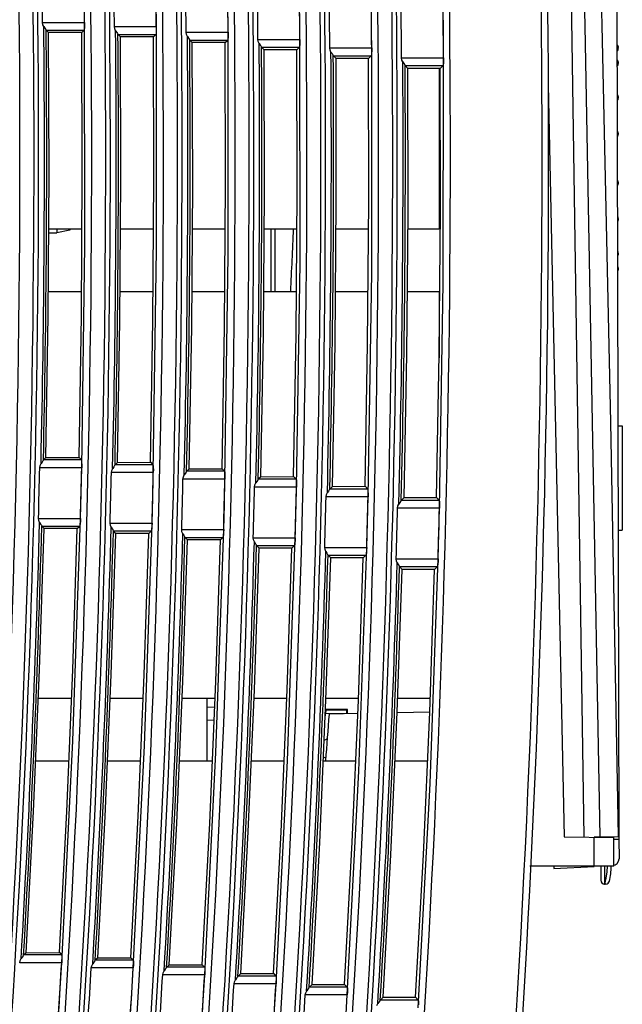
# Model space of a CAD drawing. Header units: millimetres. Extents: x 0 to 700, y 0 to 600.
# Tile 23 of 65: x 124 to 170, y 272 to 347. Entities that reach past the tile are written whole.
import ezdxf

# ---------------------------------------------------------------- set-up
doc = ezdxf.new("R2010")
doc.units = ezdxf.units.MM
doc.header["$LTSCALE"] = 39.111111
doc.layers.get('0').update_dxf_attribs({"linetype": 'CONTINUOUS'})

msp = doc.modelspace()

# ---------------------------------------------------------------- linework, layer by layer
at = {"color": 7, "linetype": 'CONTINUOUS'}
for p, q in [((170.19, 284.642), (170.001, 378.654)), ((166.109, 377.183), (167.495, 284.591)), ((167.584, 346.823), (166.951, 377.184)), ((168.891, 346.835), (168.121, 377.187)), ((129.212, 347.079), (129.193, 349.015)), ((134.715, 346.755), (134.697, 348.692)), ((156.722, 346.301), (156.701, 348.239)), ((140.219, 346.323), (140.21, 347.498)), ((145.716, 346.953), (145.703, 348.125)), ((151.222, 346.296), (151.209, 347.465)), ((126.023, 346.908), (125.996, 347.079)), ((125.996, 347.079), (129.211, 347.079)), ((126.09, 346.761), (126.023, 346.908)), ((126.09, 346.761), (126.171, 346.641)), ((129.204, 346.67), (129.192, 346.537)), ((129.21, 346.86), (129.204, 346.67)), ((129.211, 347.079), (129.21, 346.86)), ((129.241, 329.999), (129.212, 347.1)), ((131.526, 346.584), (131.499, 346.755)), ((131.499, 346.755), (134.714, 346.755)), ((134.714, 346.755), (134.714, 346.537)), ((134.738, 329.653), (134.715, 346.777)), ((145.724, 345.78), (145.716, 346.953)), ((168.169, 316.409), (167.584, 346.823)), ((169.56, 316.429), (168.891, 346.835)), ((126.171, 346.641), (126.237, 346.546)), ((126.237, 346.546), (126.267, 346.492)), ((126.27, 346.485), (126.267, 346.492)), ((126.273, 346.48), (126.27, 346.485)), ((126.453, 346.302), (126.273, 346.48)), ((126.273, 346.48), (129.178, 346.48)), ((126.494, 335.434), (126.453, 346.302)), ((128.998, 346.299), (126.453, 346.302)), ((128.998, 346.299), (129.178, 346.48)), ((129.039, 335.433), (128.998, 346.299)), ((129.192, 346.537), (129.178, 346.48)), ((131.594, 346.437), (131.526, 346.584)), ((131.594, 346.437), (131.675, 346.317)), ((131.675, 346.317), (131.74, 346.223)), ((131.74, 346.223), (131.77, 346.169)), ((131.773, 346.161), (131.77, 346.169)), ((131.776, 346.157), (131.773, 346.161)), ((131.963, 345.972), (131.776, 346.157)), ((131.776, 346.157), (134.681, 346.157)), ((132, 335.093), (131.963, 345.972)), ((134.495, 345.969), (131.963, 345.972)), ((134.495, 345.969), (134.681, 346.157)), ((134.532, 335.092), (134.495, 345.969)), ((134.695, 346.214), (134.681, 346.157)), ((134.707, 346.347), (134.695, 346.214)), ((134.714, 346.537), (134.707, 346.347)), ((137.03, 346.152), (137.003, 346.323)), ((137.003, 346.323), (140.219, 346.323)), ((137.098, 346.004), (137.03, 346.152)), ((137.098, 346.004), (137.178, 345.884)), ((140.211, 345.914), (140.199, 345.781)), ((140.218, 346.104), (140.211, 345.914)), ((140.219, 346.323), (140.218, 346.104)), ((140.235, 329.19), (140.219, 346.344)), ((151.229, 345.128), (151.222, 346.296)), ((156.735, 344.364), (156.722, 346.301)), ((137.178, 345.884), (137.244, 345.79)), ((137.244, 345.79), (137.274, 345.736)), ((137.277, 345.729), (137.274, 345.736)), ((137.28, 345.724), (137.277, 345.729)), ((137.473, 345.533), (137.28, 345.724)), ((137.28, 345.724), (140.185, 345.724)), ((137.506, 334.638), (137.473, 345.533)), ((139.992, 345.53), (137.473, 345.533)), ((139.992, 345.53), (140.185, 345.724)), ((140.024, 334.637), (139.992, 345.53)), ((140.199, 345.781), (140.185, 345.724)), ((142.535, 345.609), (142.508, 345.78)), ((142.508, 345.78), (145.723, 345.78)), ((142.602, 345.462), (142.535, 345.609)), ((142.602, 345.462), (142.683, 345.342)), ((142.683, 345.342), (142.748, 345.248)), ((142.748, 345.248), (142.779, 345.194)), ((142.782, 345.186), (142.779, 345.194)), ((142.785, 345.182), (142.782, 345.186)), ((142.984, 344.984), (142.785, 345.182)), ((142.785, 345.182), (145.689, 345.182)), ((145.489, 344.981), (145.689, 345.182)), ((145.704, 345.239), (145.689, 345.182)), ((145.715, 345.372), (145.704, 345.239)), ((145.722, 345.562), (145.715, 345.372)), ((145.723, 345.78), (145.722, 345.562)), ((145.731, 328.609), (145.724, 345.802)), ((151.226, 327.909), (151.229, 345.149)), ((170.077, 345.337), (170.068, 345.351)), ((170.079, 345.334), (170.068, 345.351)), ((170.068, 345.346), (170.1, 345.286)), ((170.092, 345.309), (170.077, 345.337)), ((170.093, 345.306), (170.079, 345.334)), ((170.102, 345.282), (170.092, 345.309)), ((170.103, 345.279), (170.093, 345.306)), ((170.1, 345.286), (170.116, 345.217)), ((170.109, 345.258), (170.102, 345.282)), ((170.11, 345.254), (170.103, 345.279)), ((170.114, 345.234), (170.109, 345.258)), ((170.115, 345.229), (170.11, 345.254)), ((170.118, 345.212), (170.114, 345.234)), ((170.118, 345.207), (170.115, 345.229)), ((170.116, 345.217), (170.116, 345.218)), ((170.116, 345.218), (170.116, 345.218)), ((170.116, 345.218), (170.116, 345.218)), ((170.116, 345.218), (170.117, 345.216)), ((170.116, 345.216), (170.116, 345.217)), ((170.116, 345.212), (170.116, 345.216)), ((170.117, 345.207), (170.116, 345.212)), ((170.117, 345.216), (170.117, 345.214)), ((170.117, 345.214), (170.117, 345.212)), ((170.117, 345.212), (170.118, 345.209)), ((170.117, 345.202), (170.117, 345.207)), ((170.117, 345.197), (170.117, 345.202)), ((170.118, 345.192), (170.117, 345.197)), ((170.122, 345.176), (170.118, 345.212)), ((170.118, 345.209), (170.118, 345.205)), ((170.118, 345.205), (170.119, 345.199)), ((170.119, 345.179), (170.118, 345.192)), ((170.121, 345.163), (170.119, 345.179)), ((170.121, 345.186), (170.122, 345.174)), ((170.125, 345.154), (170.121, 345.182)), ((170.122, 345.15), (170.121, 345.163)), ((170.125, 345.146), (170.122, 345.176)), ((170.124, 345.137), (170.122, 345.15)), ((170.124, 345.154), (170.126, 345.139)), ((170.125, 345.124), (170.124, 345.137)), ((170.128, 345.118), (170.125, 345.154)), ((143.011, 334.067), (142.984, 344.984)), ((145.489, 344.981), (142.984, 344.984)), ((145.516, 334.066), (145.489, 344.981)), ((148.04, 344.957), (148.014, 345.128)), ((148.014, 345.128), (151.229, 345.128)), ((148.107, 344.81), (148.04, 344.957)), ((148.107, 344.81), (148.188, 344.69)), ((148.188, 344.69), (148.253, 344.595)), ((148.253, 344.595), (148.284, 344.541)), ((148.287, 344.534), (148.284, 344.541)), ((148.29, 344.529), (148.287, 344.534)), ((148.496, 344.324), (148.29, 344.529)), ((148.29, 344.529), (151.194, 344.529)), ((150.988, 344.321), (151.194, 344.529)), ((151.209, 344.586), (151.194, 344.529)), ((151.221, 344.719), (151.209, 344.586)), ((151.228, 344.909), (151.221, 344.719)), ((151.229, 345.128), (151.228, 344.909)), ((156.719, 327.09), (156.735, 344.386)), ((170.069, 344.882), (170.083, 344.901)), ((170.082, 344.9), (170.098, 344.927)), ((170.083, 344.901), (170.098, 344.928)), ((170.098, 344.928), (170.111, 344.955)), ((170.098, 344.927), (170.11, 344.954)), ((170.11, 344.954), (170.119, 344.981)), ((170.111, 344.955), (170.12, 344.983)), ((170.119, 344.981), (170.126, 345.007)), ((170.12, 344.983), (170.126, 345.01)), ((170.127, 345.112), (170.125, 345.124)), ((170.126, 345.01), (170.13, 345.035)), ((170.126, 345.007), (170.13, 345.032)), ((170.127, 345.132), (170.128, 345.121)), ((170.129, 345.104), (170.127, 345.127)), ((170.127, 345.107), (170.127, 345.112)), ((170.128, 345.104), (170.127, 345.107)), ((170.128, 345.121), (170.128, 345.117)), ((170.13, 345.093), (170.128, 345.118)), ((170.128, 345.117), (170.129, 345.111)), ((170.128, 345.102), (170.128, 345.104)), ((170.129, 345.099), (170.128, 345.102)), ((170.129, 345.111), (170.129, 345.106)), ((170.129, 345.106), (170.129, 345.102)), ((170.131, 345.083), (170.129, 345.104)), ((170.129, 345.102), (170.129, 345.099)), ((170.129, 345.099), (170.129, 345.098)), ((170.129, 345.097), (170.129, 345.099)), ((170.131, 345.068), (170.129, 345.098)), ((170.129, 345.098), (170.129, 345.097)), ((170.129, 345.097), (170.129, 345.097)), ((170.129, 345.097), (170.129, 345.097)), ((170.131, 345.068), (170.13, 345.093)), ((170.13, 345.035), (170.131, 345.059)), ((170.13, 345.032), (170.131, 345.056)), ((170.131, 345.073), (170.131, 345.083)), ((170.131, 345.064), (170.131, 345.068)), ((170.131, 345.061), (170.131, 345.065)), ((170.131, 345.059), (170.131, 345.064)), ((170.131, 345.056), (170.131, 345.061)), ((148.516, 333.381), (148.496, 344.324)), ((150.988, 344.321), (148.496, 344.324)), ((151.008, 333.38), (150.988, 344.321)), ((153.545, 344.193), (153.519, 344.364)), ((153.519, 344.364), (156.734, 344.364)), ((153.613, 344.046), (153.545, 344.193)), ((153.613, 344.046), (153.693, 343.926)), ((153.693, 343.926), (153.758, 343.832)), ((153.758, 343.832), (153.789, 343.778)), ((153.792, 343.77), (153.789, 343.778)), ((153.795, 343.766), (153.792, 343.77)), ((154.008, 343.554), (153.795, 343.766)), ((153.795, 343.766), (156.699, 343.766)), ((156.486, 343.551), (156.699, 343.766)), ((156.714, 343.823), (156.699, 343.766)), ((156.726, 343.956), (156.714, 343.823)), ((156.733, 344.146), (156.726, 343.956)), ((156.734, 344.364), (156.733, 344.146)), ((170.079, 344.182), (170.07, 344.195)), ((170.071, 344.159), (170.1, 344.111)), ((170.071, 343.735), (170.086, 343.756)), ((170.096, 344.148), (170.079, 344.182)), ((170.086, 343.756), (170.102, 343.786)), ((170.108, 344.112), (170.096, 344.148)), ((170.1, 344.111), (170.116, 344.051)), ((170.102, 343.786), (170.115, 343.816)), ((170.116, 344.079), (170.108, 344.112)), ((170.115, 343.816), (170.123, 343.846)), ((170.122, 344.043), (170.116, 344.079)), ((170.116, 344.057), (170.117, 344.059)), ((170.116, 344.055), (170.116, 344.057)), ((170.116, 344.052), (170.116, 344.055)), ((170.116, 344.048), (170.116, 344.052)), ((170.116, 344.044), (170.116, 344.048)), ((170.116, 344.039), (170.116, 344.044)), ((170.117, 344.032), (170.116, 344.039)), ((170.117, 344.059), (170.117, 344.06)), ((170.117, 344.06), (170.117, 344.059)), ((170.117, 344.059), (170.118, 344.058)), ((170.117, 344.026), (170.117, 344.032)), ((170.117, 344.021), (170.117, 344.026)), ((170.118, 344.015), (170.117, 344.021)), ((170.118, 344.058), (170.118, 344.057)), ((170.118, 344.057), (170.119, 344.053)), ((170.118, 344.009), (170.118, 344.015)), ((170.119, 344.001), (170.118, 344.009)), ((170.119, 344.053), (170.12, 344.049)), ((170.12, 343.993), (170.119, 344.001)), ((170.12, 344.049), (170.121, 344.044)), ((170.121, 343.986), (170.12, 343.993)), ((170.121, 344.044), (170.122, 344.039)), ((170.122, 343.978), (170.121, 343.986)), ((170.127, 343.999), (170.122, 344.043)), ((170.122, 344.039), (170.122, 344.035)), ((170.122, 344.035), (170.123, 344.03)), ((170.122, 343.973), (170.122, 343.978)), ((170.123, 343.968), (170.122, 343.973)), ((170.123, 344.03), (170.124, 344.024)), ((170.124, 343.963), (170.123, 343.968)), ((170.123, 343.846), (170.129, 343.876)), ((170.124, 344.024), (170.124, 344.017)), ((170.124, 344.017), (170.125, 344.009)), ((170.124, 343.958), (170.124, 343.963)), ((170.125, 343.952), (170.124, 343.958)), ((170.124, 343.85), (170.13, 343.893)), ((170.124, 343.848), (170.124, 343.85)), ((170.125, 344.009), (170.126, 344.001)), ((170.126, 343.948), (170.125, 343.952)), ((170.126, 344.001), (170.127, 343.994)), ((170.127, 343.945), (170.126, 343.948)), ((170.13, 343.957), (170.127, 343.999)), ((170.127, 343.994), (170.127, 343.987)), ((170.127, 343.987), (170.128, 343.982)), ((170.127, 343.942), (170.127, 343.945)), ((170.128, 343.941), (170.127, 343.942)), ((170.128, 343.982), (170.128, 343.977)), ((170.128, 343.977), (170.129, 343.97)), ((170.128, 343.94), (170.128, 343.941)), ((170.129, 343.94), (170.128, 343.94)), ((170.129, 343.97), (170.129, 343.962)), ((170.129, 343.962), (170.129, 343.956)), ((170.129, 343.956), (170.129, 343.952)), ((170.129, 343.952), (170.129, 343.948)), ((170.131, 343.922), (170.129, 343.949)), ((170.129, 343.948), (170.129, 343.946)), ((170.129, 343.946), (170.129, 343.943)), ((170.129, 343.943), (170.129, 343.941)), ((170.129, 343.941), (170.129, 343.94)), ((170.129, 343.876), (170.131, 343.904)), ((170.131, 343.922), (170.13, 343.957)), ((170.13, 343.893), (170.131, 343.899)), ((170.131, 343.92), (170.131, 343.922)), ((170.131, 343.904), (170.131, 343.92)), ((154.02, 332.578), (154.008, 343.554)), ((156.486, 343.551), (154.008, 343.554)), ((156.395, 343.551), (156.395, 331.254)), ((156.498, 332.577), (156.486, 343.551)), ((164.756, 342.294), (165.996, 284.617)), ((170.077, 341.53), (170.076, 341.532)), ((170.08, 341.526), (170.076, 341.532)), ((170.076, 341.429), (170.1, 341.404)), ((170.098, 341.491), (170.077, 341.53)), ((170.101, 341.484), (170.08, 341.526)), ((170.112, 341.45), (170.098, 341.491)), ((170.1, 341.404), (170.116, 341.366)), ((170.114, 341.442), (170.101, 341.484)), ((170.121, 341.408), (170.112, 341.45)), ((170.123, 341.4), (170.114, 341.442)), ((170.116, 341.38), (170.117, 341.385)), ((170.116, 341.375), (170.116, 341.38)), ((170.116, 341.371), (170.116, 341.375)), ((170.116, 341.367), (170.116, 341.371)), ((170.116, 341.361), (170.116, 341.367)), ((170.116, 341.354), (170.116, 341.361)), ((170.117, 341.39), (170.118, 341.391)), ((170.117, 341.388), (170.117, 341.39)), ((170.117, 341.385), (170.117, 341.388)), ((170.118, 341.391), (170.118, 341.392)), ((170.118, 341.392), (170.119, 341.392)), ((170.119, 341.392), (170.12, 341.391)), ((170.12, 341.391), (170.121, 341.389)), ((170.128, 341.359), (170.121, 341.408)), ((170.121, 341.389), (170.122, 341.386)), ((170.122, 341.386), (170.122, 341.384)), ((170.122, 341.384), (170.123, 341.381)), ((170.128, 341.355), (170.123, 341.4)), ((170.123, 341.381), (170.124, 341.377)), ((170.124, 341.377), (170.124, 341.371)), ((170.124, 341.371), (170.125, 341.365)), ((170.125, 341.365), (170.126, 341.359)), ((170.077, 341.09), (170.086, 341.103)), ((170.086, 341.103), (170.103, 341.136)), ((170.103, 341.136), (170.116, 341.169)), ((170.117, 341.345), (170.116, 341.354)), ((170.116, 341.169), (170.124, 341.202)), ((170.117, 341.337), (170.117, 341.345)), ((170.117, 341.33), (170.117, 341.337)), ((170.118, 341.324), (170.117, 341.33)), ((170.118, 341.318), (170.118, 341.324)), ((170.119, 341.311), (170.118, 341.318)), ((170.12, 341.304), (170.119, 341.311)), ((170.121, 341.297), (170.12, 341.304)), ((170.122, 341.292), (170.121, 341.297)), ((170.122, 341.288), (170.122, 341.292)), ((170.123, 341.285), (170.122, 341.288)), ((170.124, 341.282), (170.123, 341.285)), ((170.124, 341.279), (170.124, 341.282)), ((170.125, 341.278), (170.124, 341.279)), ((170.124, 341.202), (170.129, 341.234)), ((170.126, 341.276), (170.125, 341.278)), ((170.126, 341.359), (170.127, 341.352)), ((170.127, 341.276), (170.126, 341.276)), ((170.127, 341.352), (170.127, 341.346)), ((170.127, 341.346), (170.128, 341.341)), ((170.128, 341.277), (170.127, 341.277)), ((170.127, 341.277), (170.127, 341.276)), ((170.131, 341.305), (170.128, 341.359)), ((170.131, 341.303), (170.128, 341.355)), ((170.128, 341.341), (170.128, 341.335)), ((170.128, 341.335), (170.129, 341.328)), ((170.129, 341.283), (170.128, 341.279)), ((170.128, 341.279), (170.128, 341.277)), ((170.129, 341.328), (170.129, 341.319)), ((170.129, 341.319), (170.129, 341.311)), ((170.129, 341.311), (170.129, 341.306)), ((170.129, 341.306), (170.129, 341.301)), ((170.131, 341.284), (170.129, 341.302)), ((170.129, 341.301), (170.129, 341.296)), ((170.129, 341.296), (170.129, 341.292)), ((170.129, 341.292), (170.129, 341.287)), ((170.129, 341.287), (170.129, 341.283)), ((170.129, 341.234), (170.131, 341.264)), ((170.131, 341.283), (170.131, 341.305)), ((170.131, 341.284), (170.131, 341.284)), ((170.131, 341.264), (170.131, 341.284)), ((170.131, 341.282), (170.131, 341.283)), ((170.096, 338.715), (170.081, 338.74)), ((170.082, 338.575), (170.1, 338.567)), ((170.082, 338.32), (170.094, 338.34)), ((170.094, 338.34), (170.112, 338.381)), ((170.113, 338.67), (170.096, 338.715)), ((170.1, 338.567), (170.116, 338.552)), ((170.112, 338.381), (170.123, 338.423)), ((170.123, 338.628), (170.113, 338.67)), ((170.116, 338.569), (170.117, 338.576)), ((170.116, 338.563), (170.116, 338.569)), ((170.116, 338.558), (170.116, 338.563)), ((170.116, 338.552), (170.116, 338.558)), ((170.116, 338.546), (170.116, 338.552)), ((170.116, 338.539), (170.116, 338.546)), ((170.117, 338.53), (170.116, 338.539)), ((170.117, 338.585), (170.118, 338.587)), ((170.117, 338.581), (170.117, 338.585)), ((170.117, 338.576), (170.117, 338.581)), ((170.117, 338.521), (170.117, 338.53)), ((170.117, 338.515), (170.117, 338.521)), ((170.118, 338.51), (170.117, 338.515)), ((170.118, 338.59), (170.119, 338.593)), ((170.118, 338.587), (170.118, 338.59)), ((170.118, 338.505), (170.118, 338.51)), ((170.119, 338.5), (170.118, 338.505)), ((170.119, 338.593), (170.12, 338.595)), ((170.12, 338.494), (170.119, 338.5)), ((170.12, 338.595), (170.121, 338.596)), ((170.121, 338.49), (170.12, 338.494)), ((170.121, 338.596), (170.122, 338.596)), ((170.122, 338.487), (170.121, 338.49)), ((170.122, 338.596), (170.122, 338.595)), ((170.122, 338.595), (170.123, 338.594)), ((170.122, 338.485), (170.122, 338.487)), ((170.123, 338.483), (170.122, 338.485)), ((170.128, 338.588), (170.123, 338.628)), ((170.123, 338.594), (170.124, 338.592)), ((170.124, 338.483), (170.123, 338.483)), ((170.123, 338.423), (170.129, 338.464)), ((170.124, 338.592), (170.124, 338.589)), ((170.124, 338.589), (170.125, 338.585)), ((170.125, 338.483), (170.124, 338.483)), ((170.124, 338.483), (170.124, 338.483)), ((170.125, 338.585), (170.126, 338.58)), ((170.126, 338.485), (170.125, 338.483)), ((170.126, 338.58), (170.127, 338.575)), ((170.127, 338.487), (170.126, 338.485)), ((170.127, 338.575), (170.127, 338.571)), ((170.127, 338.571), (170.128, 338.566)), ((170.128, 338.493), (170.127, 338.49)), ((170.127, 338.49), (170.127, 338.487)), ((170.131, 338.539), (170.128, 338.588)), ((170.128, 338.566), (170.128, 338.561)), ((170.128, 338.561), (170.129, 338.554)), ((170.129, 338.502), (170.128, 338.496)), ((170.128, 338.496), (170.128, 338.493)), ((170.129, 338.554), (170.129, 338.546)), ((170.129, 338.546), (170.129, 338.537)), ((170.129, 338.537), (170.129, 338.531)), ((170.129, 338.531), (170.129, 338.526)), ((170.131, 338.519), (170.129, 338.527)), ((170.129, 338.526), (170.129, 338.52)), ((170.129, 338.52), (170.129, 338.515)), ((170.129, 338.515), (170.129, 338.509)), ((170.129, 338.509), (170.129, 338.502)), ((170.129, 338.464), (170.131, 338.507)), ((170.131, 338.52), (170.131, 338.539)), ((170.131, 338.507), (170.131, 338.519)), ((126.424, 324.565), (126.494, 335.434)), ((128.969, 324.566), (129.039, 335.433)), ((131.927, 324.214), (132, 335.093)), ((134.459, 324.215), (134.532, 335.092)), ((137.428, 323.743), (137.506, 334.638)), ((139.947, 323.744), (140.024, 334.637)), ((170.094, 334.968), (170.089, 334.977)), ((170.095, 334.967), (170.089, 334.976)), ((170.089, 334.736), (170.1, 334.74)), ((170.09, 334.582), (170.097, 334.594)), ((170.09, 334.582), (170.096, 334.593)), ((170.112, 334.926), (170.094, 334.968)), ((170.113, 334.924), (170.095, 334.967)), ((170.096, 334.593), (170.113, 334.638)), ((170.097, 334.594), (170.114, 334.64)), ((170.1, 334.74), (170.116, 334.755)), ((170.123, 334.884), (170.112, 334.926)), ((170.124, 334.881), (170.113, 334.924)), ((170.113, 334.638), (170.123, 334.679)), ((170.114, 334.64), (170.123, 334.682)), ((170.116, 334.769), (170.117, 334.778)), ((170.116, 334.762), (170.116, 334.769)), ((170.116, 334.755), (170.116, 334.762)), ((170.116, 334.75), (170.116, 334.755)), ((170.116, 334.745), (170.116, 334.75)), ((170.116, 334.738), (170.116, 334.745)), ((170.117, 334.732), (170.116, 334.738)), ((170.117, 334.793), (170.118, 334.798)), ((170.117, 334.786), (170.117, 334.793)), ((170.117, 334.778), (170.117, 334.786)), ((170.117, 334.727), (170.117, 334.732)), ((170.117, 334.723), (170.117, 334.727)), ((170.118, 334.72), (170.117, 334.723)), ((170.118, 334.802), (170.119, 334.808)), ((170.118, 334.798), (170.118, 334.802)), ((170.118, 334.717), (170.118, 334.72)), ((170.119, 334.715), (170.118, 334.717)), ((170.119, 334.808), (170.12, 334.813)), ((170.12, 334.713), (170.119, 334.715)), ((170.12, 334.813), (170.121, 334.817)), ((170.121, 334.712), (170.12, 334.713)), ((170.121, 334.817), (170.122, 334.821)), ((170.122, 334.712), (170.121, 334.712)), ((170.122, 334.823), (170.123, 334.824)), ((170.122, 334.821), (170.122, 334.823)), ((170.123, 334.714), (170.122, 334.712)), ((170.122, 334.712), (170.122, 334.712)), ((170.129, 334.844), (170.123, 334.884)), ((170.123, 334.824), (170.124, 334.825)), ((170.123, 334.682), (170.128, 334.723)), ((170.123, 334.679), (170.128, 334.72)), ((170.124, 334.716), (170.123, 334.714)), ((170.129, 334.84), (170.124, 334.881)), ((170.124, 334.825), (170.125, 334.825)), ((170.124, 334.825), (170.124, 334.825)), ((170.125, 334.723), (170.124, 334.719)), ((170.124, 334.719), (170.124, 334.716)), ((170.125, 334.825), (170.126, 334.823)), ((170.126, 334.728), (170.125, 334.723)), ((170.126, 334.823), (170.127, 334.821)), ((170.127, 334.732), (170.126, 334.728)), ((170.127, 334.821), (170.127, 334.818)), ((170.127, 334.818), (170.128, 334.816)), ((170.128, 334.742), (170.127, 334.737)), ((170.127, 334.737), (170.127, 334.732)), ((170.128, 334.816), (170.128, 334.812)), ((170.128, 334.812), (170.129, 334.807)), ((170.128, 334.723), (170.131, 334.772)), ((170.129, 334.753), (170.128, 334.747)), ((170.128, 334.72), (170.13, 334.748)), ((170.128, 334.747), (170.128, 334.742)), ((170.131, 334.799), (170.129, 334.844)), ((170.131, 334.799), (170.129, 334.84)), ((170.129, 334.807), (170.129, 334.8)), ((170.129, 334.8), (170.129, 334.793)), ((170.129, 334.793), (170.129, 334.787)), ((170.131, 334.79), (170.129, 334.783)), ((170.129, 334.787), (170.129, 334.782)), ((170.129, 334.782), (170.129, 334.776)), ((170.129, 334.776), (170.129, 334.77)), ((170.129, 334.77), (170.129, 334.762)), ((170.129, 334.762), (170.129, 334.753)), ((170.131, 334.788), (170.131, 334.799)), ((170.131, 334.771), (170.131, 334.79)), ((142.928, 323.151), (143.011, 334.067)), ((145.433, 323.152), (145.516, 334.066)), ((148.426, 322.438), (148.516, 333.381)), ((150.918, 322.439), (151.008, 333.38)), ((153.922, 321.603), (154.02, 332.578)), ((156.4, 321.604), (156.498, 332.577)), ((170.103, 332.172), (170.095, 332.188)), ((170.095, 331.898), (170.1, 331.903)), ((170.095, 331.813), (170.101, 331.824)), ((170.1, 331.903), (170.116, 331.941)), ((170.101, 331.824), (170.115, 331.867)), ((170.116, 332.139), (170.103, 332.172)), ((170.115, 331.867), (170.123, 331.909)), ((170.124, 332.106), (170.116, 332.139)), ((170.116, 331.958), (170.117, 331.966)), ((170.116, 331.951), (170.116, 331.958)), ((170.116, 331.946), (170.116, 331.951)), ((170.116, 331.941), (170.116, 331.946)), ((170.116, 331.937), (170.116, 331.941)), ((170.116, 331.932), (170.116, 331.937)), ((170.116, 331.928), (170.116, 331.932)), ((170.117, 331.923), (170.116, 331.928)), ((170.117, 331.979), (170.118, 331.984)), ((170.117, 331.973), (170.117, 331.979)), ((170.117, 331.966), (170.117, 331.973)), ((170.117, 331.92), (170.117, 331.923)), ((170.117, 331.918), (170.117, 331.92)), ((170.118, 331.917), (170.117, 331.918)), ((170.118, 331.99), (170.119, 331.997)), ((170.118, 331.984), (170.118, 331.99)), ((170.118, 331.916), (170.118, 331.917)), ((170.119, 331.916), (170.118, 331.916)), ((170.119, 331.997), (170.12, 332.004)), ((170.12, 331.917), (170.119, 331.916)), ((170.12, 332.004), (170.121, 332.01)), ((170.121, 331.919), (170.12, 331.917)), ((170.121, 332.01), (170.122, 332.016)), ((170.122, 331.921), (170.121, 331.919)), ((170.122, 332.02), (170.123, 332.023)), ((170.122, 332.016), (170.122, 332.02)), ((170.123, 331.927), (170.122, 331.924)), ((170.122, 331.924), (170.122, 331.921)), ((170.123, 332.023), (170.124, 332.026)), ((170.123, 331.909), (170.128, 331.955)), ((170.124, 331.931), (170.123, 331.927)), ((170.129, 332.074), (170.124, 332.106)), ((170.124, 332.028), (170.125, 332.03)), ((170.124, 332.026), (170.124, 332.028)), ((170.125, 331.943), (170.124, 331.936)), ((170.124, 331.936), (170.124, 331.931)), ((170.125, 332.03), (170.126, 332.031)), ((170.126, 331.949), (170.125, 331.943)), ((170.126, 332.031), (170.127, 332.032)), ((170.127, 331.955), (170.126, 331.949)), ((170.127, 332.032), (170.127, 332.031)), ((170.127, 332.031), (170.128, 332.03)), ((170.128, 331.967), (170.127, 331.961)), ((170.127, 331.961), (170.127, 331.955)), ((170.128, 332.03), (170.128, 332.029)), ((170.128, 332.029), (170.129, 332.026)), ((170.128, 331.955), (170.131, 332.007)), ((170.129, 331.979), (170.128, 331.972)), ((170.128, 331.972), (170.128, 331.967)), ((170.131, 332.044), (170.129, 332.074)), ((170.129, 332.026), (170.129, 332.021)), ((170.131, 332.025), (170.129, 332.008)), ((170.129, 332.021), (170.129, 332.016)), ((170.129, 332.016), (170.129, 332.011)), ((170.129, 332.011), (170.129, 332.007)), ((170.129, 332.007), (170.129, 331.996)), ((170.129, 331.996), (170.129, 331.988)), ((170.129, 331.988), (170.129, 331.979)), ((170.131, 332.026), (170.131, 332.044)), ((170.131, 332.025), (170.131, 332.025)), ((170.131, 332.007), (170.131, 332.025)), ((126.465, 330.954), (127.095, 330.954)), ((126.467, 331.254), (129.012, 331.254)), ((127.095, 331.254), (127.095, 330.954)), ((128.095, 331.154), (127.095, 330.954)), ((128.095, 331.254), (128.095, 331.154)), ((131.974, 331.254), (134.506, 331.254)), ((137.482, 331.254), (140, 331.254)), ((142.99, 331.254), (145.495, 331.254)), ((143.5, 331.254), (143.5, 326.454)), ((143.795, 331.254), (143.795, 326.454)), ((148.499, 331.254), (150.99, 331.254)), ((154.008, 331.254), (156.395, 331.254)), ((128.991, 312.921), (129.241, 329.999)), ((134.484, 312.553), (134.738, 329.653)), ((170.102, 329.522), (170.1, 329.527)), ((170.112, 329.499), (170.1, 329.526)), ((170.115, 329.491), (170.102, 329.522)), ((170.124, 329.458), (170.112, 329.499)), ((170.123, 329.461), (170.115, 329.491)), ((170.117, 329.286), (170.118, 329.292)), ((170.117, 329.28), (170.117, 329.286)), ((170.117, 329.272), (170.117, 329.28)), ((170.118, 329.298), (170.119, 329.305)), ((170.118, 329.292), (170.118, 329.298)), ((170.119, 329.305), (170.12, 329.314)), ((170.12, 329.314), (170.121, 329.322)), ((170.121, 329.322), (170.122, 329.329)), ((170.121, 329.258), (170.126, 329.303)), ((170.122, 329.334), (170.123, 329.339)), ((170.122, 329.329), (170.122, 329.334)), ((170.123, 329.279), (170.122, 329.274)), ((170.125, 329.454), (170.123, 329.461)), ((170.123, 329.339), (170.124, 329.345)), ((170.124, 329.285), (170.123, 329.279)), ((170.13, 329.415), (170.124, 329.458)), ((170.124, 329.35), (170.125, 329.355)), ((170.124, 329.345), (170.124, 329.35)), ((170.125, 329.3), (170.124, 329.292)), ((170.124, 329.292), (170.124, 329.285)), ((170.125, 329.355), (170.126, 329.359)), ((170.126, 329.307), (170.125, 329.3)), ((170.126, 329.359), (170.127, 329.363)), ((170.126, 329.3), (170.13, 329.35)), ((170.127, 329.314), (170.126, 329.307)), ((170.127, 329.365), (170.128, 329.367)), ((170.127, 329.363), (170.127, 329.365)), ((170.128, 329.326), (170.127, 329.321)), ((170.127, 329.321), (170.127, 329.314)), ((170.128, 329.367), (170.128, 329.367)), ((170.128, 329.367), (170.129, 329.367)), ((170.129, 329.338), (170.128, 329.332)), ((170.128, 329.332), (170.128, 329.326)), ((170.131, 329.388), (170.129, 329.36)), ((170.129, 329.367), (170.129, 329.366)), ((170.129, 329.366), (170.129, 329.365)), ((170.129, 329.365), (170.129, 329.362)), ((170.129, 329.362), (170.129, 329.359)), ((170.129, 329.359), (170.129, 329.356)), ((170.129, 329.356), (170.129, 329.352)), ((170.129, 329.352), (170.129, 329.346)), ((170.129, 329.346), (170.129, 329.338)), ((170.131, 329.403), (170.13, 329.42)), ((170.131, 329.389), (170.13, 329.415)), ((170.13, 329.346), (170.131, 329.388)), ((170.131, 329.388), (170.131, 329.403)), ((170.131, 329.389), (170.131, 329.386)), ((139.974, 312.059), (140.235, 329.19)), ((145.461, 311.44), (145.731, 328.609)), ((170.101, 329.201), (170.116, 329.256)), ((170.101, 329.174), (170.108, 329.194)), ((170.101, 329.174), (170.107, 329.192)), ((170.107, 329.192), (170.115, 329.225)), ((170.108, 329.194), (170.116, 329.227)), ((170.115, 329.225), (170.121, 329.26)), ((170.116, 329.265), (170.117, 329.272)), ((170.116, 329.26), (170.116, 329.265)), ((170.116, 329.256), (170.116, 329.26)), ((170.116, 329.254), (170.116, 329.256)), ((170.116, 329.251), (170.116, 329.254)), ((170.116, 329.249), (170.116, 329.251)), ((170.117, 329.248), (170.116, 329.249)), ((170.118, 329.249), (170.117, 329.248)), ((170.117, 329.248), (170.117, 329.248)), ((170.117, 329.248), (170.117, 329.248)), ((170.119, 329.255), (170.118, 329.252)), ((170.118, 329.252), (170.118, 329.249)), ((170.12, 329.259), (170.119, 329.255)), ((170.121, 329.264), (170.12, 329.259)), ((170.122, 329.269), (170.121, 329.264)), ((170.122, 329.274), (170.122, 329.269)), ((150.945, 310.693), (151.226, 327.909)), ((170.103, 328.37), (170.102, 328.372)), ((170.113, 328.346), (170.103, 328.37)), ((170.103, 328.036), (170.116, 328.09)), ((170.103, 328.028), (170.108, 328.044)), ((170.108, 328.044), (170.113, 328.067)), ((170.121, 328.321), (170.113, 328.346)), ((170.113, 328.067), (170.117, 328.089)), ((170.116, 328.095), (170.117, 328.1)), ((170.116, 328.092), (170.116, 328.095)), ((170.116, 328.09), (170.116, 328.092)), ((170.117, 328.092), (170.116, 328.09)), ((170.116, 328.09), (170.116, 328.09)), ((170.116, 328.09), (170.116, 328.089)), ((170.116, 328.089), (170.116, 328.09)), ((170.117, 328.111), (170.118, 328.121)), ((170.117, 328.089), (170.12, 328.113)), ((170.117, 328.106), (170.117, 328.111)), ((170.117, 328.1), (170.117, 328.106)), ((170.118, 328.099), (170.117, 328.096)), ((170.117, 328.096), (170.117, 328.094)), ((170.117, 328.094), (170.117, 328.092)), ((170.118, 328.121), (170.12, 328.136)), ((170.119, 328.108), (170.118, 328.103)), ((170.118, 328.103), (170.118, 328.099)), ((170.121, 328.121), (170.119, 328.108)), ((170.12, 328.136), (170.122, 328.152)), ((170.12, 328.113), (170.123, 328.142)), ((170.127, 328.296), (170.121, 328.321)), ((170.122, 328.152), (170.123, 328.163)), ((170.124, 328.146), (170.122, 328.134)), ((170.123, 328.163), (170.124, 328.177)), ((170.123, 328.142), (170.126, 328.172)), ((170.124, 328.177), (170.126, 328.19)), ((170.126, 328.172), (170.129, 328.197)), ((170.126, 328.19), (170.127, 328.195)), ((170.127, 328.182), (170.126, 328.169)), ((170.13, 328.273), (170.127, 328.296)), ((170.127, 328.2), (170.128, 328.203)), ((170.127, 328.195), (170.127, 328.2)), ((170.128, 328.205), (170.129, 328.208)), ((170.128, 328.203), (170.128, 328.205)), ((170.129, 328.196), (170.128, 328.191)), ((170.128, 328.191), (170.128, 328.187)), ((170.131, 328.243), (170.129, 328.21)), ((170.129, 328.197), (170.131, 328.221)), ((170.129, 328.211), (170.129, 328.21)), ((170.129, 328.21), (170.129, 328.211)), ((170.129, 328.211), (170.129, 328.211)), ((170.129, 328.21), (170.129, 328.208)), ((170.129, 328.208), (170.129, 328.21)), ((170.129, 328.208), (170.129, 328.206)), ((170.129, 328.206), (170.129, 328.202)), ((170.129, 328.202), (170.129, 328.196)), ((170.131, 328.252), (170.13, 328.273)), ((170.131, 328.246), (170.131, 328.252)), ((170.131, 328.246), (170.131, 328.243)), ((170.131, 328.221), (170.131, 328.243)), ((156.426, 309.819), (156.719, 327.09)), ((126.436, 326.454), (128.981, 326.454)), ((131.942, 326.454), (134.474, 326.454)), ((137.448, 326.454), (139.966, 326.454)), ((142.953, 326.454), (145.458, 326.454)), ((148.459, 326.454), (150.951, 326.454)), ((153.965, 326.454), (156.395, 326.454)), ((156.395, 326.454), (156.395, 321.348)), ((126.242, 313.698), (126.424, 324.565)), ((128.788, 313.701), (128.969, 324.566)), ((131.742, 313.336), (131.927, 324.214)), ((134.275, 313.339), (134.459, 324.215)), ((137.239, 312.849), (137.428, 323.743)), ((139.759, 312.852), (139.947, 323.744)), ((142.734, 312.236), (142.928, 323.151)), ((145.24, 312.239), (145.433, 323.152)), ((148.225, 311.497), (148.426, 322.438)), ((150.718, 311.5), (150.918, 322.439)), ((153.712, 310.629), (153.922, 321.603)), ((156.192, 310.632), (156.4, 321.604)), ((168.735, 284.615), (168.169, 316.409)), ((170.156, 284.642), (169.56, 316.429)), ((170.127, 316.141), (170.427, 316.136)), ((170.427, 316.136), (170.443, 308.146)), ((126.023, 313.454), (125.957, 313.36)), ((126.054, 313.508), (126.023, 313.454)), ((126.054, 313.508), (126.057, 313.515)), ((126.057, 313.515), (126.06, 313.52)), ((126.242, 313.698), (126.06, 313.52)), ((128.965, 313.52), (126.06, 313.52)), ((126.242, 313.698), (128.788, 313.701)), ((128.788, 313.701), (128.965, 313.52)), ((128.965, 313.52), (128.979, 313.463)), ((128.979, 313.463), (128.989, 313.33)), ((125.775, 312.921), (125.804, 313.092)), ((128.991, 312.921), (125.775, 312.921)), ((125.804, 313.092), (125.874, 313.239)), ((125.957, 313.36), (125.874, 313.239)), ((128.948, 310.976), (128.991, 312.915)), ((128.989, 313.33), (128.993, 313.14)), ((128.993, 313.14), (128.991, 312.921)), ((131.268, 312.553), (131.297, 312.724)), ((131.297, 312.724), (131.367, 312.871)), ((131.45, 312.992), (131.367, 312.871)), ((131.516, 313.086), (131.45, 312.992)), ((131.547, 313.14), (131.516, 313.086)), ((131.547, 313.14), (131.55, 313.147)), ((131.55, 313.147), (131.553, 313.152)), ((131.742, 313.336), (131.553, 313.152)), ((134.459, 313.152), (131.553, 313.152)), ((131.742, 313.336), (134.275, 313.339)), ((134.275, 313.339), (134.459, 313.152)), ((134.459, 313.152), (134.473, 313.095)), ((134.473, 313.095), (134.482, 312.962)), ((134.482, 312.962), (134.486, 312.772)), ((134.486, 312.772), (134.484, 312.553)), ((137.239, 312.849), (137.044, 312.658)), ((137.239, 312.849), (139.759, 312.852)), ((139.759, 312.852), (139.949, 312.658)), ((134.484, 312.553), (131.268, 312.553)), ((134.441, 310.608), (134.484, 312.547)), ((136.759, 312.059), (136.787, 312.231)), ((139.974, 312.059), (136.759, 312.059)), ((136.787, 312.231), (136.857, 312.378)), ((136.941, 312.499), (136.857, 312.378)), ((137.007, 312.593), (136.941, 312.499)), ((137.038, 312.646), (137.007, 312.593)), ((137.038, 312.646), (137.041, 312.654)), ((137.041, 312.654), (137.044, 312.658)), ((139.949, 312.658), (137.044, 312.658)), ((139.93, 310.115), (139.974, 312.053)), ((139.949, 312.658), (139.963, 312.601)), ((139.963, 312.601), (139.973, 312.468)), ((139.973, 312.468), (139.977, 312.278)), ((139.977, 312.278), (139.974, 312.059)), ((142.494, 311.973), (142.428, 311.879)), ((142.525, 312.026), (142.494, 311.973)), ((142.525, 312.026), (142.528, 312.034)), ((142.528, 312.034), (142.531, 312.038)), ((142.734, 312.236), (142.531, 312.038)), ((145.436, 312.038), (142.531, 312.038)), ((142.734, 312.236), (145.24, 312.239)), ((145.24, 312.239), (145.436, 312.038)), ((145.436, 312.038), (145.45, 311.982)), ((145.45, 311.982), (145.46, 311.848)), ((142.246, 311.44), (142.275, 311.611)), ((145.461, 311.44), (142.246, 311.44)), ((142.275, 311.611), (142.344, 311.758)), ((142.428, 311.879), (142.344, 311.758)), ((145.416, 309.495), (145.461, 311.433)), ((145.46, 311.848), (145.464, 311.659)), ((145.464, 311.659), (145.461, 311.44)), ((147.978, 311.227), (147.912, 311.133)), ((148.009, 311.28), (147.978, 311.227)), ((148.009, 311.28), (148.012, 311.287)), ((148.012, 311.287), (148.015, 311.292)), ((148.225, 311.497), (148.015, 311.292)), ((150.92, 311.292), (148.015, 311.292)), ((148.225, 311.497), (150.718, 311.5)), ((150.718, 311.5), (150.92, 311.292)), ((150.92, 311.292), (150.934, 311.235)), ((150.934, 311.235), (150.944, 311.102)), ((128.897, 309.04), (128.948, 310.976)), ((134.39, 308.672), (134.441, 310.608)), ((147.729, 310.693), (147.758, 310.865)), ((150.945, 310.693), (147.729, 310.693)), ((147.758, 310.865), (147.828, 311.012)), ((147.912, 311.133), (147.828, 311.012)), ((150.899, 308.749), (150.945, 310.687)), ((150.944, 311.102), (150.948, 310.912)), ((150.948, 310.912), (150.945, 310.693)), ((153.49, 310.406), (153.459, 310.352)), ((153.49, 310.406), (153.493, 310.413)), ((153.493, 310.413), (153.496, 310.418)), ((153.712, 310.629), (153.496, 310.418)), ((156.401, 310.418), (153.496, 310.418)), ((153.712, 310.629), (156.192, 310.632)), ((156.192, 310.632), (156.401, 310.418)), ((156.401, 310.418), (156.415, 310.361)), ((139.879, 308.178), (139.93, 310.115)), ((153.21, 309.819), (153.239, 309.991)), ((156.426, 309.819), (153.21, 309.819)), ((153.239, 309.991), (153.309, 310.138)), ((153.392, 310.259), (153.309, 310.138)), ((153.459, 310.352), (153.392, 310.259)), ((156.378, 307.874), (156.425, 309.813)), ((156.415, 310.361), (156.424, 310.228)), ((156.424, 310.228), (156.428, 310.038)), ((156.428, 310.038), (156.426, 309.819)), ((125.701, 308.869), (125.681, 309.04)), ((125.681, 309.04), (128.897, 309.04)), ((128.317, 291.985), (128.898, 309.062)), ((128.897, 309.04), (128.888, 308.822)), ((145.364, 307.559), (145.416, 309.495)), ((125.764, 308.722), (125.701, 308.869)), ((125.761, 297.413), (126.109, 308.264)), ((125.764, 308.722), (125.84, 308.603)), ((125.84, 308.603), (125.902, 308.508)), ((125.902, 308.508), (125.931, 308.454)), ((125.934, 308.446), (125.931, 308.454)), ((125.936, 308.442), (125.934, 308.446)), ((126.109, 308.264), (125.936, 308.442)), ((125.936, 308.442), (128.842, 308.442)), ((128.656, 308.261), (126.109, 308.264)), ((128.31, 297.412), (128.656, 308.261)), ((128.656, 308.261), (128.842, 308.442)), ((128.859, 308.498), (128.842, 308.442)), ((128.875, 308.632), (128.859, 308.498)), ((128.888, 308.822), (128.875, 308.632)), ((131.193, 308.501), (131.173, 308.672)), ((131.173, 308.672), (134.389, 308.672)), ((131.256, 308.354), (131.193, 308.501)), ((131.256, 308.354), (131.332, 308.235)), ((131.332, 308.235), (131.394, 308.14)), ((131.394, 308.14), (131.423, 308.086)), ((133.805, 291.604), (134.39, 308.694)), ((134.351, 308.13), (134.334, 308.074)), ((134.367, 308.263), (134.351, 308.13)), ((134.38, 308.453), (134.367, 308.263)), ((134.389, 308.672), (134.38, 308.453)), ((136.682, 308.008), (136.662, 308.178)), ((136.662, 308.178), (139.878, 308.178)), ((139.288, 291.087), (139.879, 308.2)), ((139.878, 308.178), (139.869, 307.96)), ((150.845, 306.812), (150.899, 308.749)), ((170.143, 308.141), (170.443, 308.146)), ((131.258, 297.035), (131.608, 307.889)), ((131.426, 308.078), (131.423, 308.086)), ((131.429, 308.074), (131.426, 308.078)), ((131.608, 307.889), (131.429, 308.074)), ((131.429, 308.074), (134.334, 308.074)), ((134.141, 307.886), (131.608, 307.889)), ((133.793, 297.034), (134.141, 307.886)), ((134.141, 307.886), (134.334, 308.074)), ((136.745, 307.86), (136.682, 308.008)), ((136.745, 307.86), (136.82, 307.742)), ((136.749, 296.523), (137.103, 307.389)), ((136.82, 307.742), (136.883, 307.646)), ((136.883, 307.646), (136.912, 307.592)), ((136.914, 307.584), (136.912, 307.592)), ((136.917, 307.58), (136.914, 307.584)), ((137.103, 307.389), (136.917, 307.58)), ((136.917, 307.58), (139.823, 307.58)), ((139.623, 307.386), (137.103, 307.389)), ((139.271, 296.522), (139.623, 307.386)), ((139.623, 307.386), (139.823, 307.58)), ((139.839, 307.637), (139.823, 307.58)), ((139.856, 307.77), (139.839, 307.637)), ((139.869, 307.96), (139.856, 307.77)), ((142.167, 307.388), (142.147, 307.559)), ((142.147, 307.559), (145.363, 307.559)), ((142.23, 307.241), (142.167, 307.388)), ((144.765, 290.432), (145.365, 307.58)), ((145.363, 307.559), (145.354, 307.34)), ((156.323, 305.938), (156.378, 307.874)), ((142.23, 307.241), (142.305, 307.122)), ((142.235, 295.878), (142.595, 306.762)), ((142.305, 307.122), (142.368, 307.027)), ((142.368, 307.027), (142.397, 306.972)), ((142.399, 306.965), (142.397, 306.972)), ((142.402, 306.96), (142.399, 306.965)), ((142.595, 306.762), (142.402, 306.96)), ((142.402, 306.96), (145.308, 306.96)), ((145.101, 306.759), (142.595, 306.762)), ((144.744, 295.877), (145.101, 306.759)), ((145.101, 306.759), (145.308, 306.96)), ((145.324, 307.017), (145.308, 306.96)), ((145.341, 307.15), (145.324, 307.017)), ((145.354, 307.34), (145.341, 307.15)), ((147.649, 306.642), (147.629, 306.812)), ((147.629, 306.812), (150.845, 306.812)), ((147.711, 306.494), (147.649, 306.642)), ((150.236, 289.639), (150.846, 306.834)), ((150.845, 306.812), (150.836, 306.594)), ((147.711, 306.494), (147.787, 306.375)), ((147.716, 295.098), (148.082, 306.009)), ((147.787, 306.375), (147.849, 306.28)), ((147.849, 306.28), (147.878, 306.226)), ((147.881, 306.218), (147.878, 306.226)), ((147.883, 306.214), (147.881, 306.218)), ((148.082, 306.009), (147.883, 306.214)), ((147.883, 306.214), (150.789, 306.214)), ((150.576, 306.006), (148.082, 306.009)), ((150.211, 295.097), (150.576, 306.006)), ((150.576, 306.006), (150.789, 306.214)), ((150.806, 306.271), (150.789, 306.214)), ((150.822, 306.404), (150.806, 306.271)), ((150.836, 306.594), (150.822, 306.404)), ((153.126, 305.768), (153.106, 305.938)), ((153.106, 305.938), (156.323, 305.938)), ((155.701, 288.708), (156.324, 305.96)), ((156.323, 305.938), (156.313, 305.72)), ((153.189, 305.62), (153.126, 305.768)), ((153.189, 305.62), (153.264, 305.501)), ((153.191, 294.183), (153.566, 305.129)), ((153.264, 305.501), (153.326, 305.406)), ((153.326, 305.406), (153.355, 305.352)), ((153.358, 305.344), (153.355, 305.352)), ((153.361, 305.34), (153.358, 305.344)), ((153.566, 305.129), (153.361, 305.34)), ((153.361, 305.34), (156.266, 305.34)), ((156.046, 305.126), (153.566, 305.129)), ((155.673, 294.182), (156.046, 305.126)), ((156.046, 305.126), (156.266, 305.34)), ((156.283, 305.397), (156.266, 305.34)), ((156.3, 305.53), (156.283, 305.397)), ((156.313, 305.72), (156.3, 305.53)), ((125.302, 286.567), (125.761, 297.413)), ((127.853, 286.568), (128.31, 297.412)), ((130.797, 286.185), (131.258, 297.035)), ((133.334, 286.186), (133.793, 297.034)), ((136.285, 285.662), (136.749, 296.523)), ((138.809, 285.663), (139.271, 296.522)), ((141.766, 284.997), (142.235, 295.878)), ((144.277, 284.998), (144.744, 295.877)), ((125.67, 295.254), (128.219, 295.254)), ((131.182, 295.254), (133.718, 295.254)), ((136.695, 295.254), (139.217, 295.254)), ((138.595, 295.254), (138.595, 290.454)), ((139.187, 294.552), (138.595, 294.542)), ((142.208, 295.254), (144.717, 295.254)), ((147.24, 284.191), (147.716, 295.098)), ((147.721, 295.254), (150.216, 295.254)), ((149.737, 284.192), (150.211, 295.097)), ((153.228, 295.254), (155.71, 295.254)), ((147.656, 293.719), (147.706, 294.359)), ((149.377, 294.384), (147.684, 294.384)), ((147.685, 294.382), (147.706, 294.359)), ((147.707, 294.359), (147.685, 294.079)), ((149.145, 294.054), (147.701, 294.079)), ((149.352, 294.359), (147.706, 294.359)), ((147.707, 294.359), (149.295, 294.358)), ((150.167, 294.072), (147.987, 294.034)), ((149.295, 294.359), (149.295, 294.056)), ((149.377, 294.384), (149.352, 294.359)), ((149.352, 294.057), (149.352, 294.359)), ((149.377, 294.058), (149.377, 294.384)), ((152.707, 283.242), (153.191, 294.183)), ((155.673, 294.168), (153.189, 294.124)), ((155.191, 283.244), (155.673, 294.182)), ((139.144, 293.551), (138.595, 293.542)), ((127.459, 274.951), (128.317, 291.985)), ((132.945, 274.558), (133.805, 291.604)), ((147.582, 292.022), (147.765, 292.114)), ((147.836, 292.114), (147.765, 292.114)), ((138.423, 274.017), (139.288, 291.087)), ((125.466, 290.454), (128.017, 290.454)), ((130.978, 290.454), (133.515, 290.454)), ((136.49, 290.454), (139.013, 290.454)), ((142.001, 290.454), (144.511, 290.454)), ((143.892, 273.327), (144.765, 290.432)), ((147.513, 290.454), (150.009, 290.454)), ((147.718, 290.638), (147.526, 290.734)), ((153.026, 290.454), (155.509, 290.454)), ((149.352, 272.488), (150.236, 289.639)), ((154.803, 271.499), (155.701, 288.708)), ((124.732, 275.726), (125.302, 286.567)), ((127.285, 275.729), (127.853, 286.568)), ((130.225, 275.34), (130.797, 286.185)), ((132.766, 275.343), (133.334, 286.186)), ((135.71, 274.805), (136.285, 285.662)), ((138.237, 274.808), (138.809, 285.663)), ((141.186, 274.122), (141.766, 284.997)), ((143.7, 274.125), (144.277, 284.998)), ((146.654, 273.29), (147.24, 284.191)), ((149.154, 273.293), (149.737, 284.192)), ((165.996, 284.617), (169.795, 284.551)), ((168.295, 284.606), (170.18, 284.643)), ((168.295, 282.354), (168.295, 284.577)), ((168.79, 284.616), (168.79, 284.567)), ((169.795, 282.354), (169.795, 284.551)), ((169.797, 284.436), (170.183, 284.443)), ((170.18, 284.643), (170.181, 284.628)), ((170.181, 284.628), (170.182, 284.584)), ((170.182, 284.584), (170.182, 284.519)), ((170.182, 284.519), (170.183, 284.443)), ((170.183, 284.443), (170.192, 282.925)), ((152.112, 272.307), (152.707, 283.242)), ((154.599, 272.31), (155.191, 283.244)), ((169.795, 282.442), (169.902, 282.468)), ((169.902, 282.468), (170.055, 282.579)), ((170.055, 282.579), (170.157, 282.738)), ((170.157, 282.738), (170.192, 282.925)), ((169.795, 282.354), (163.354, 282.354)), ((165.195, 282.354), (165.195, 282.176)), ((165.195, 282.176), (168.296, 282.345)), ((168.795, 282.354), (168.797, 281.278)), ((169.08, 282.354), (169.082, 280.989)), ((169.097, 280.989), (169.095, 282.354)), ((169.217, 281.451), (169.288, 281.924)), ((169.288, 281.924), (169.307, 282.354)), ((169.082, 280.989), (169.097, 280.989)), ((169.097, 280.98), (169.217, 281.451)), ((169.18, 280.99), (169.097, 280.989)), ((124.732, 275.726), (124.545, 275.55)), ((124.732, 275.726), (127.285, 275.729)), ((127.285, 275.729), (127.454, 275.55)), ((124.238, 274.951), (124.273, 275.123)), ((127.459, 274.951), (124.238, 274.951)), ((124.273, 275.123), (124.348, 275.27)), ((124.437, 275.392), (124.348, 275.27)), ((124.506, 275.484), (124.437, 275.392)), ((124.539, 275.538), (124.506, 275.484)), ((124.539, 275.538), (124.542, 275.545)), ((124.542, 275.545), (124.545, 275.55)), ((127.454, 275.55), (124.545, 275.55)), ((127.346, 273.006), (127.458, 274.945)), ((127.454, 275.55), (127.466, 275.493)), ((127.469, 275.17), (127.459, 274.951)), ((127.466, 275.493), (127.471, 275.36)), ((127.471, 275.36), (127.469, 275.17)), ((129.923, 274.999), (129.835, 274.877)), ((129.992, 275.092), (129.923, 274.999)), ((130.025, 275.145), (129.992, 275.092)), ((130.025, 275.145), (130.028, 275.152)), ((130.028, 275.152), (130.032, 275.157)), ((130.225, 275.34), (130.032, 275.157)), ((132.941, 275.157), (130.032, 275.157)), ((130.225, 275.34), (132.766, 275.343)), ((132.766, 275.343), (132.941, 275.157)), ((132.941, 275.157), (132.953, 275.1)), ((132.953, 275.1), (132.958, 274.967)), ((132.958, 274.967), (132.955, 274.777)), ((129.725, 274.558), (129.76, 274.73)), ((132.945, 274.558), (129.725, 274.558)), ((129.76, 274.73), (129.835, 274.877)), ((132.832, 272.613), (132.945, 274.552)), ((132.955, 274.777), (132.945, 274.558)), ((135.202, 274.017), (135.238, 274.189)), ((135.238, 274.189), (135.313, 274.336)), ((135.401, 274.458), (135.313, 274.336)), ((135.47, 274.551), (135.401, 274.458)), ((135.503, 274.604), (135.47, 274.551)), ((135.503, 274.604), (135.506, 274.611)), ((135.506, 274.611), (135.509, 274.616)), ((135.71, 274.805), (135.509, 274.616)), ((138.419, 274.616), (135.509, 274.616)), ((135.71, 274.805), (138.237, 274.808)), ((138.237, 274.808), (138.419, 274.616)), ((138.419, 274.616), (138.431, 274.559)), ((138.433, 274.236), (138.423, 274.017)), ((138.431, 274.559), (138.436, 274.426)), ((138.436, 274.426), (138.433, 274.236)), ((138.423, 274.017), (135.202, 274.017)), ((138.31, 272.072), (138.423, 274.011)), ((140.671, 273.328), (140.707, 273.499)), ((140.707, 273.499), (140.782, 273.646)), ((140.87, 273.768), (140.782, 273.646)), ((140.939, 273.861), (140.87, 273.768)), ((140.972, 273.914), (140.939, 273.861)), ((140.972, 273.914), (140.975, 273.922)), ((140.975, 273.922), (140.979, 273.926)), ((141.186, 274.122), (140.979, 273.926)), ((143.888, 273.926), (140.979, 273.926)), ((141.186, 274.122), (143.7, 274.125)), ((143.7, 274.125), (143.888, 273.926)), ((143.888, 273.926), (143.9, 273.869)), ((143.902, 273.546), (143.892, 273.328)), ((143.9, 273.869), (143.905, 273.736)), ((143.905, 273.736), (143.902, 273.546)), ((127.226, 271.07), (127.346, 273.006)), ((143.892, 273.328), (140.671, 273.328)), ((143.778, 271.383), (143.892, 273.321)), ((146.131, 272.489), (146.167, 272.66)), ((146.167, 272.66), (146.242, 272.807)), ((146.331, 272.929), (146.242, 272.807)), ((146.399, 273.022), (146.331, 272.929)), ((146.432, 273.075), (146.399, 273.022)), ((146.432, 273.075), (146.436, 273.083)), ((146.436, 273.083), (146.439, 273.087)), ((146.654, 273.29), (146.439, 273.087)), ((149.348, 273.087), (146.439, 273.087)), ((146.654, 273.29), (149.154, 273.293)), ((149.154, 273.293), (149.348, 273.087)), ((149.348, 273.087), (149.36, 273.03)), ((149.362, 272.707), (149.352, 272.489)), ((149.36, 273.03), (149.365, 272.897)), ((149.365, 272.897), (149.362, 272.707)), ((132.712, 270.677), (132.832, 272.613)), ((138.189, 270.136), (138.31, 272.072)), ((149.352, 272.489), (146.131, 272.489)), ((149.237, 270.543), (149.352, 272.482)), ((151.781, 271.94), (151.693, 271.817)), ((151.85, 272.032), (151.781, 271.94)), ((151.883, 272.086), (151.85, 272.032)), ((151.883, 272.086), (151.887, 272.093)), ((151.887, 272.093), (151.89, 272.098)), ((152.112, 272.307), (151.89, 272.098)), ((154.799, 272.098), (151.89, 272.098)), ((152.112, 272.307), (154.599, 272.31)), ((154.599, 272.31), (154.799, 272.098)), ((154.799, 272.098), (154.811, 272.041)), ((154.811, 272.041), (154.816, 271.908)), ((154.816, 271.908), (154.813, 271.718)), ((151.617, 271.671), (151.693, 271.817))]:
    msp.add_line(p, q, dxfattribs=at)
for centre, radius, start, end in [((-935.205, 336.854), 1059.466, 354.802634, 2.378773), ((-935.205, 336.854), 1060.543, 354.807924, 2.376356), ((-935.205, 336.854), 1064.966, 354.829549, 2.366481), ((-935.205, 336.854), 1066.043, 354.834784, 2.364089), ((-935.205, 336.854), 1070.466, 354.856186, 2.354315), ((-935.205, 336.854), 1071.543, 354.861368, 2.351948), ((-935.205, 336.854), 1075.966, 354.88255, 2.342274), ((-935.205, 336.854), 1077.043, 354.887679, 2.339931), ((-935.205, 336.854), 1081.466, 354.908644, 2.330355), ((-935.205, 336.854), 1082.543, 354.913721, 2.328036), ((-935.205, 336.854), 1086.966, 354.934474, 2.318557), ((-935.205, 336.854), 1060.896, 354.896084, 2.289791), ((-935.205, 336.854), 1066.396, 354.922474, 2.277976), ((-935.205, 336.854), 1071.896, 354.948592, 2.266283), ((-935.205, 336.854), 1077.396, 354.974442, 2.254709), ((-935.205, 336.854), 1082.896, 355.000028, 2.243254), ((-935.205, 336.854), 1099.5, 354.98565, 2.170464), ((-935.205, 336.854), 1100, 354.907286, 2.170464), ((-935.205, 336.854), 1088.043, 354.939499, 2.131814), ((-935.205, 336.854), 1092.466, 354.960042, 2.123179), ((-935.205, 336.854), 1088.396, 355.025355, 2.04756), ((-935.205, 336.854), 1061.25, 0.552052, 0.761596), ((-935.205, 336.854), 1064.465, 0.550384, 0.759295), ((-935.205, 336.854), 1066.75, 0.531825, 0.740288), ((-935.205, 336.854), 1069.965, 0.530227, 0.738063), ((-935.205, 336.854), 1072.25, 0.505977, 0.71337), ((-935.205, 336.854), 1075.465, 0.504465, 0.695113), ((-935.205, 336.854), 1077.75, 0.474566, 0.680899), ((-935.205, 336.854), 1080.965, 0.473155, 0.662755), ((-935.205, 336.854), 1083.25, 0.437641, 0.642925), ((-935.205, 336.854), 1086.465, 0.436346, 0.624894), ((-935.205, 336.854), 1088.75, 0.395243, 0.599488), ((-935.205, 336.854), 1091.965, 0.394079, 0.597723), ((-935.205, 336.854), 1061.341, 358.725087, 0.534822), ((-935.205, 336.854), 1061.516, 358.739781, 0.520252), ((-935.205, 336.854), 1066.841, 358.711886, 0.514685), ((-935.205, 336.854), 1067.016, 358.726507, 0.500194), ((-935.205, 336.854), 1072.341, 358.692114, 0.488928), ((-935.205, 336.854), 1072.516, 358.706663, 0.474515), ((-935.205, 336.854), 1077.841, 358.66584, 0.457607), ((-935.205, 336.854), 1078.016, 358.680319, 0.443272), ((-935.205, 336.854), 1083.341, 358.633126, 0.42077), ((-935.205, 336.854), 1083.516, 358.647537, 0.406515), ((-935.205, 336.854), 1088.841, 358.594021, 0.378461), ((-935.205, 336.854), 1089.016, 358.608366, 0.364284), ((-950.705, 379.354), 1097, 357.235893, 357.486799), ((-935.205, 336.854), 1061.25, 358.498197, 358.707789), ((-935.205, 336.854), 1064.465, 358.502734, 358.711693), ((-935.205, 336.854), 1066.75, 358.486164, 358.694677), ((-935.205, 336.854), 1069.965, 358.490714, 358.6986), ((-935.205, 336.854), 1072.25, 358.467545, 358.67499), ((-935.205, 336.854), 1075.465, 358.472128, 358.678952), ((-935.205, 336.854), 1077.75, 358.442413, 358.648802), ((-935.205, 336.854), 1080.965, 358.447047, 358.652821), ((-935.205, 336.854), 1083.25, 358.410827, 358.616171), ((-935.205, 336.854), 1086.465, 358.415531, 358.620267), ((-935.205, 336.854), 1088.75, 358.372838, 358.577149), ((-935.205, 336.854), 1091.965, 358.37763, 358.581339), ((-935.205, 336.854), 1061.341, 356.673543, 358.481138), ((-935.205, 336.854), 1061.516, 356.688595, 358.466901), ((-935.205, 336.854), 1066.841, 356.669575, 358.469194), ((-935.205, 336.854), 1067.016, 356.684551, 358.455032), ((-935.205, 336.854), 1072.341, 356.657718, 358.450664), ((-935.205, 336.854), 1072.516, 356.672619, 358.436578), ((-935.205, 336.854), 1077.841, 356.638068, 358.42562), ((-935.205, 336.854), 1078.016, 356.652896, 358.411609), ((-935.205, 336.854), 1083.341, 356.610703, 358.394122), ((-935.205, 336.854), 1083.516, 356.625461, 358.380187), ((-935.205, 336.854), 1088.841, 356.575683, 358.35622), ((-935.205, 336.854), 1089.016, 356.590373, 358.342362), ((-950.705, 379.354), 1102, 355.372833, 355.559542), ((164.595, 282.379), 5, 346.50161, 359.70621), ((169.087, 281.279), 0.29, 180.11513, 269.11513), ((169.175, 281.28), 0.29, 271.11513, 346.50161), ((-935.205, 336.854), 1064.465, 356.45688, 356.666155), ((-935.205, 336.854), 1066.75, 356.443337, 356.652166), ((-935.205, 336.854), 1069.965, 356.454038, 356.662237), ((-935.205, 336.854), 1072.25, 356.432637, 356.640397), ((-935.205, 336.854), 1075.465, 356.443315, 356.650452), ((-935.205, 336.854), 1077.75, 356.414129, 356.620833), ((-935.205, 336.854), 1080.965, 356.424808, 356.630895), ((-935.205, 336.854), 1083.25, 356.387892, 356.593553), ((-935.205, 336.854), 1086.465, 356.398595, 356.603645)]:
    msp.add_arc(centre, radius, start, end, dxfattribs=at)

doc.saveas('drawing.dxf')
